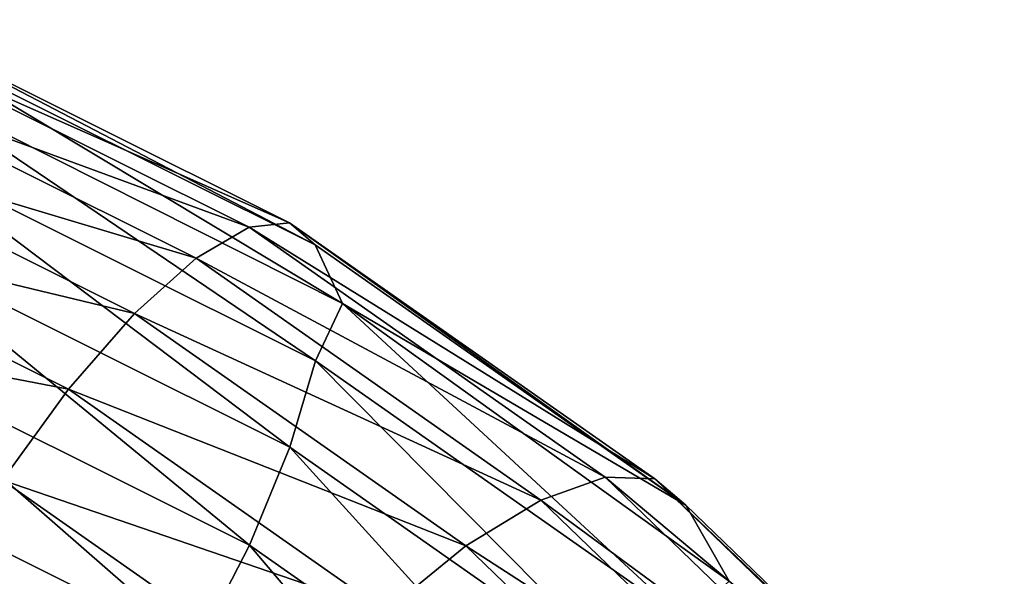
# Model space of a CAD drawing. Header units: metres. Extents: x -109 to 109, y -452 to 89.
# Tile 249 of 256: x 10.94 to 18.59, y -185.17 to -180.85. Entities that reach past the tile are written whole.
import ezdxf

# ---------------------------------------------------------------- set-up
doc = ezdxf.new("R2010")
doc.units = ezdxf.units.M
doc.layers.add('solid_K244270000C71_000_01', color=7, linetype='CONTINUOUS')

msp = doc.modelspace()

# ---------------------------------------------------------------- linework, layer by layer
at = {"layer": 'solid_K244270000C71_000_01'}
for points in [[(13.034039, -182.427353, 358.986511), (9.631534, -180.923599, 359.01712), (9.870271, -180.850418, 359.896973)], [(13.232181, -182.599854, 359.862579), (9.870271, -180.850418, 359.896973), (10.020317, -180.998932, 360.786865)], [(13.232181, -182.599854, 359.862579), (13.034039, -182.427353, 358.986511), (9.870271, -180.850418, 359.896973)], [(12.718778, -182.462402, 358.128693), (9.320408, -181.213486, 358.207397), (9.631534, -180.923599, 359.01712)], [(13.034039, -182.427353, 358.986511), (12.718778, -182.462402, 358.128693), (9.631534, -180.923599, 359.01712)], [(13.445678, -183.05513, 360.645721), (10.020317, -180.998932, 360.786865), (10.071428, -181.358551, 361.625244)], [(13.232181, -182.599854, 359.862579), (10.020317, -180.998932, 360.786865), (13.445678, -183.05513, 360.645721)], [(12.307926, -182.702576, 357.347687), (8.958139, -181.700287, 357.523102), (9.320408, -181.213486, 358.207397)], [(12.718778, -182.462402, 358.128693), (12.307926, -182.702576, 357.347687), (9.320408, -181.213486, 358.207397)], [(13.233516, -183.499603, 361.424896), (10.071428, -181.358551, 361.625244), (10.021329, -181.898529, 362.349274)], [(13.233516, -183.499603, 361.424896), (13.445678, -183.05513, 360.645721), (10.071428, -181.358551, 361.625244)], [(11.829537, -183.1315, 356.696808), (8.569465, -182.350754, 357.010956), (8.958139, -181.700287, 357.523102)], [(12.307926, -182.702576, 357.347687), (11.829537, -183.1315, 356.696808), (8.958139, -181.700287, 357.523102)], [(13.036626, -184.170914, 362.014008), (10.021329, -181.898529, 362.349274), (9.872231, -182.593658, 362.924622)], [(13.036626, -184.170914, 362.014008), (13.233516, -183.499603, 361.424896), (10.021329, -181.898529, 362.349274)], [(11.316279, -183.719864, 356.22049), (8.180924, -183.120468, 356.705902), (8.569465, -182.350754, 357.010956)], [(11.829537, -183.1315, 356.696808), (11.316279, -183.719864, 356.22049), (8.569465, -182.350754, 357.010956)], [(13.034039, -182.427353, 358.986511), (15.870362, -184.417404, 357.837585), (12.718778, -182.462402, 358.128693)], [(16.111622, -184.620132, 358.696167), (15.870362, -184.417404, 357.837585), (13.034039, -182.427353, 358.986511)], [(13.232181, -182.599854, 359.862579), (16.111622, -184.620132, 358.696167), (13.034039, -182.427353, 358.986511)], [(12.718778, -182.462402, 358.128693), (15.486498, -184.404312, 357.007538), (12.307926, -182.702576, 357.347687)], [(15.870362, -184.417404, 357.837585), (15.486498, -184.404312, 357.007538), (12.718778, -182.462402, 358.128693)], [(12.722442, -184.93071, 362.414612), (9.872231, -182.593658, 362.924622), (9.634308, -183.391464, 363.303284)], [(12.722442, -184.93071, 362.414612), (13.036626, -184.170914, 362.014008), (9.872231, -182.593658, 362.924622)], [(13.232181, -182.599854, 359.862579), (13.445678, -183.05513, 360.645721), (16.111622, -184.620132, 358.696167)], [(12.307926, -182.702576, 357.347687), (14.986241, -184.581757, 356.262726), (11.829537, -183.1315, 356.696808)], [(15.486498, -184.404312, 357.007538), (14.986241, -184.581757, 356.262726), (12.307926, -182.702576, 357.347687)], [(13.233516, -183.499603, 361.424896), (16.113249, -185.520096, 360.258362), (13.445678, -183.05513, 360.645721)], [(16.113249, -185.520096, 360.258362), (16.449282, -185.211823, 359.400543), (13.445678, -183.05513, 360.645721)], [(16.111622, -184.620132, 358.696167), (13.445678, -183.05513, 360.645721), (16.449282, -185.211823, 359.400543)], [(11.316279, -183.719864, 356.22049), (10.803198, -184.427505, 355.951294), (8.180924, -183.120468, 356.705902)], [(11.829537, -183.1315, 356.696808), (14.403751, -184.937637, 355.654022), (11.316279, -183.719864, 356.22049)], [(14.986241, -184.581757, 356.262726), (14.403751, -184.937637, 355.654022), (11.829537, -183.1315, 356.696808)], [(12.312415, -185.727081, 362.599365), (9.634308, -183.391464, 363.303284), (9.323808, -184.237457, 363.459412)], [(12.312415, -185.727081, 362.599365), (12.722442, -184.93071, 362.414612), (9.634308, -183.391464, 363.303284)], [(13.036626, -184.170914, 362.014008), (15.873513, -186.161346, 360.864807), (13.233516, -183.499603, 361.424896)], [(15.873513, -186.161346, 360.864807), (16.113249, -185.520096, 360.258362), (13.233516, -183.499603, 361.424896)], [(11.316279, -183.719864, 356.22049), (13.778803, -185.447632, 355.222961), (10.803198, -184.427505, 355.951294)], [(14.403751, -184.937637, 355.654022), (13.778803, -185.447632, 355.222961), (11.316279, -183.719864, 356.22049)], [(12.722442, -184.93071, 362.414612), (15.490959, -186.873169, 361.293121), (13.036626, -184.170914, 362.014008)], [(15.490959, -186.873169, 361.293121), (15.873513, -186.161346, 360.864807), (13.036626, -184.170914, 362.014008)], [(11.834546, -186.505676, 362.555634), (9.323808, -184.237457, 363.459412), (8.961932, -185.073868, 363.382294)], [(11.834546, -186.505676, 362.555634), (12.312415, -185.727081, 362.599365), (9.323808, -184.237457, 363.459412)], [(10.803198, -184.427505, 355.951294), (13.154071, -186.076935, 354.998993), (10.325329, -185.2061, 355.907562)], [(13.778803, -185.447632, 355.222961), (13.154071, -186.076935, 354.998993), (10.803198, -184.427505, 355.951294)], [(15.486498, -184.404312, 357.007538), (17.865164, -186.700531, 355.681824), (14.986241, -184.581757, 356.262726)], [(18.307987, -186.770538, 356.478973), (17.865164, -186.700531, 355.681824), (15.486498, -184.404312, 357.007538)], [(15.870362, -184.417404, 357.837585), (18.307987, -186.770538, 356.478973), (15.486498, -184.404312, 357.007538)], [(18.586304, -187.009064, 357.316925), (18.307987, -186.770538, 356.478973), (15.870362, -184.417404, 357.837585)], [(16.111622, -184.620132, 358.696167), (18.586304, -187.009064, 357.316925), (15.870362, -184.417404, 357.837585)], [(14.986241, -184.581757, 356.262726), (17.288069, -186.803818, 354.979828), (14.403751, -184.937637, 355.654022)], [(17.865164, -186.700531, 355.681824), (17.288069, -186.803818, 354.979828), (14.986241, -184.581757, 356.262726)], [(16.111622, -184.620132, 358.696167), (16.449282, -185.211823, 359.400543), (18.586304, -187.009064, 357.316925)], [(9.223929, -184.955521, 858.766052), (10.933277, -185.434387, 861.145447), (11.435751, -185.390991, 860.63446)], [(9.223929, -184.955521, 858.766052), (11.435751, -185.390991, 860.63446), (9.629365, -185.070389, 858.184692)], [(12.312415, -185.727081, 362.599365), (14.991708, -187.606949, 361.514008), (12.722442, -184.93071, 362.414612)], [(14.991708, -187.606949, 361.514008), (15.490959, -186.873169, 361.293121), (12.722442, -184.93071, 362.414612)], [(14.403751, -184.937637, 355.654022), (16.616112, -187.073318, 354.42099), (13.778803, -185.447632, 355.222961)], [(17.288069, -186.803818, 354.979828), (16.616112, -187.073318, 354.42099), (14.403751, -184.937637, 355.654022)], [(11.321465, -187.213318, 362.286438), (8.961932, -185.073868, 363.382294), (8.573392, -185.843582, 363.077271)], [(11.321465, -187.213318, 362.286438), (11.834546, -186.505676, 362.555634), (8.961932, -185.073868, 363.382294)], [(9.629365, -185.070389, 858.184692), (11.938406, -185.499542, 860.133301), (10.005585, -185.331406, 857.655762)], [(11.435751, -185.390991, 860.63446), (11.938406, -185.499542, 860.133301), (9.629365, -185.070389, 858.184692)]]:
    msp.add_3dface(points, dxfattribs=at)

doc.saveas('drawing.dxf')
